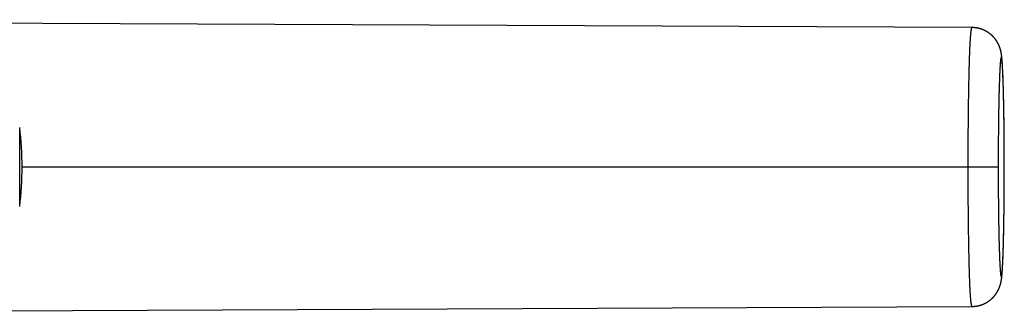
# Model space of a CAD drawing. Header units: millimetres. Extents: x 19 to 574, y -117 to 525.
# Tile 19 of 34: x 480 to 574, y 34 to 62. Entities that reach past the tile are written whole.
import ezdxf

# ---------------------------------------------------------------- set-up
doc = ezdxf.new("R2010")
doc.units = ezdxf.units.MM
doc.header["$LTSCALE"] = 23.1
doc.layers.get('0').update_dxf_attribs({"linetype": 'CONTINUOUS'})

msp = doc.modelspace()

# ---------------------------------------------------------------- linework, layer by layer
at = {"color": 7, "linetype": 'CONTINUOUS'}
for p, q in [((570.805, 61.036), (570.792, 61.036)), ((570.821, 61.036), (570.805, 61.036)), ((570.863, 61.035), (570.846, 61.036)), ((570.879, 61.035), (570.863, 61.035)), ((570.896, 61.034), (570.879, 61.035)), ((570.912, 61.033), (570.896, 61.034)), ((570.929, 61.032), (570.912, 61.033)), ((570.945, 61.032), (570.929, 61.032)), ((570.962, 61.03), (570.945, 61.032)), ((570.978, 61.029), (570.962, 61.03)), ((570.995, 61.028), (570.978, 61.029)), ((571.011, 61.027), (570.995, 61.028)), ((571.028, 61.025), (571.011, 61.027)), ((571.044, 61.024), (571.028, 61.025)), ((571.061, 61.022), (571.044, 61.024)), ((571.077, 61.021), (571.061, 61.022)), ((571.094, 61.019), (571.077, 61.021)), ((571.11, 61.017), (571.094, 61.019)), ((571.127, 61.015), (571.11, 61.017)), ((571.143, 61.013), (571.127, 61.015)), ((571.16, 61.011), (571.143, 61.013)), ((571.176, 61.008), (571.16, 61.011)), ((571.192, 61.006), (571.176, 61.008)), ((571.209, 61.003), (571.192, 61.006)), ((571.225, 61.001), (571.209, 61.003)), ((571.266, 60.994), (571.25, 60.997)), ((571.282, 60.991), (571.266, 60.994)), ((571.298, 60.988), (571.282, 60.991)), ((571.315, 60.985), (571.298, 60.988)), ((571.331, 60.982), (571.315, 60.985)), ((571.347, 60.978), (571.331, 60.982)), ((571.363, 60.975), (571.347, 60.978)), ((571.38, 60.972), (571.363, 60.975)), ((571.396, 60.968), (571.38, 60.972)), ((571.412, 60.964), (571.396, 60.968)), ((571.428, 60.961), (571.412, 60.964)), ((571.444, 60.957), (571.428, 60.961)), ((571.46, 60.953), (571.444, 60.957)), ((571.476, 60.949), (571.46, 60.953)), ((571.492, 60.944), (571.476, 60.949)), ((571.508, 60.94), (571.492, 60.944)), ((571.524, 60.936), (571.508, 60.94)), ((571.54, 60.931), (571.524, 60.936)), ((571.556, 60.927), (571.54, 60.931)), ((571.572, 60.922), (571.556, 60.927)), ((571.588, 60.918), (571.572, 60.922)), ((571.604, 60.913), (571.588, 60.918)), ((571.619, 60.908), (571.604, 60.913)), ((571.635, 60.903), (571.619, 60.908)), ((571.651, 60.898), (571.635, 60.903)), ((571.667, 60.893), (571.651, 60.898)), ((571.682, 60.887), (571.667, 60.893)), ((571.698, 60.882), (571.682, 60.887)), ((571.714, 60.877), (571.698, 60.882)), ((571.729, 60.871), (571.714, 60.877)), ((571.745, 60.865), (571.729, 60.871)), ((571.76, 60.86), (571.745, 60.865)), ((571.776, 60.854), (571.76, 60.86)), ((571.791, 60.848), (571.776, 60.854)), ((571.807, 60.842), (571.791, 60.848)), ((571.822, 60.836), (571.807, 60.842)), ((571.837, 60.83), (571.822, 60.836)), ((571.853, 60.823), (571.837, 60.83)), ((571.868, 60.817), (571.853, 60.823)), ((571.883, 60.811), (571.868, 60.817)), ((571.898, 60.804), (571.883, 60.811)), ((571.913, 60.797), (571.898, 60.804)), ((571.929, 60.791), (571.913, 60.797)), ((571.944, 60.784), (571.929, 60.791)), ((571.959, 60.777), (571.944, 60.784)), ((571.974, 60.77), (571.959, 60.777)), ((571.989, 60.763), (571.974, 60.77)), ((572.003, 60.756), (571.989, 60.763)), ((572.018, 60.749), (572.003, 60.756)), ((572.033, 60.741), (572.018, 60.749)), ((572.048, 60.734), (572.033, 60.741)), ((572.062, 60.726), (572.048, 60.734)), ((572.077, 60.719), (572.062, 60.726)), ((572.092, 60.711), (572.077, 60.719)), ((572.106, 60.703), (572.092, 60.711)), ((572.121, 60.696), (572.106, 60.703)), ((572.135, 60.688), (572.121, 60.696)), ((572.15, 60.68), (572.135, 60.688)), ((572.164, 60.672), (572.15, 60.68)), ((572.178, 60.663), (572.164, 60.672)), ((572.193, 60.655), (572.178, 60.663)), ((572.207, 60.647), (572.193, 60.655)), ((572.221, 60.638), (572.207, 60.647)), ((572.235, 60.63), (572.221, 60.638)), ((572.249, 60.621), (572.235, 60.63)), ((572.284, 60.6), (572.27, 60.608)), ((572.298, 60.591), (572.284, 60.6)), ((572.312, 60.582), (572.298, 60.591)), ((572.326, 60.573), (572.312, 60.582)), ((572.339, 60.564), (572.326, 60.573)), ((572.353, 60.555), (572.339, 60.564)), ((572.366, 60.545), (572.353, 60.555)), ((572.38, 60.536), (572.366, 60.545)), ((572.393, 60.527), (572.38, 60.536)), ((572.407, 60.517), (572.393, 60.527)), ((572.42, 60.508), (572.407, 60.517)), ((572.433, 60.498), (572.42, 60.508)), ((572.447, 60.488), (572.433, 60.498)), ((572.46, 60.479), (572.447, 60.488)), ((572.492, 60.454), (572.479, 60.464)), ((572.505, 60.444), (572.492, 60.454)), ((572.518, 60.434), (572.505, 60.444)), ((572.531, 60.424), (572.518, 60.434)), ((572.544, 60.414), (572.531, 60.424)), ((572.556, 60.403), (572.544, 60.414)), ((572.569, 60.393), (572.556, 60.403)), ((572.581, 60.383), (572.569, 60.393)), ((572.594, 60.372), (572.581, 60.383)), ((572.606, 60.362), (572.594, 60.372)), ((572.618, 60.351), (572.606, 60.362)), ((572.631, 60.34), (572.618, 60.351)), ((572.643, 60.33), (572.631, 60.34)), ((572.655, 60.319), (572.643, 60.33)), ((572.667, 60.308), (572.655, 60.319)), ((572.679, 60.297), (572.667, 60.308)), ((572.708, 60.27), (572.697, 60.281)), ((572.72, 60.259), (572.708, 60.27)), ((572.732, 60.248), (572.72, 60.259)), ((572.743, 60.237), (572.732, 60.248)), ((572.754, 60.225), (572.743, 60.237)), ((572.766, 60.214), (572.754, 60.225)), ((572.777, 60.203), (572.766, 60.214)), ((572.788, 60.192), (572.777, 60.203)), ((572.799, 60.18), (572.788, 60.192)), ((572.81, 60.169), (572.799, 60.18)), ((572.821, 60.157), (572.81, 60.169)), ((572.832, 60.146), (572.821, 60.157)), ((572.843, 60.134), (572.832, 60.146)), ((572.853, 60.123), (572.843, 60.134)), ((572.864, 60.111), (572.853, 60.123)), ((572.874, 60.099), (572.864, 60.111)), ((572.885, 60.088), (572.874, 60.099)), ((572.895, 60.076), (572.885, 60.088)), ((572.905, 60.064), (572.895, 60.076)), ((572.915, 60.053), (572.905, 60.064)), ((572.925, 60.041), (572.915, 60.053)), ((572.935, 60.029), (572.925, 60.041)), ((572.945, 60.017), (572.935, 60.029)), ((572.955, 60.006), (572.945, 60.017)), ((572.964, 59.994), (572.955, 60.006)), ((572.974, 59.982), (572.964, 59.994)), ((572.983, 59.97), (572.974, 59.982)), ((572.993, 59.958), (572.983, 59.97)), ((573.002, 59.947), (572.993, 59.958)), ((573.011, 59.935), (573.002, 59.947)), ((573.02, 59.923), (573.011, 59.935)), ((573.029, 59.911), (573.02, 59.923)), ((573.038, 59.899), (573.029, 59.911)), ((573.046, 59.888), (573.038, 59.899)), ((573.055, 59.876), (573.046, 59.888)), ((573.064, 59.864), (573.055, 59.876)), ((573.072, 59.852), (573.064, 59.864)), ((573.08, 59.841), (573.072, 59.852)), ((573.088, 59.829), (573.08, 59.841)), ((573.097, 59.817), (573.088, 59.829)), ((573.105, 59.806), (573.097, 59.817)), ((573.112, 59.794), (573.105, 59.806)), ((573.12, 59.782), (573.112, 59.794)), ((573.128, 59.771), (573.12, 59.782)), ((573.135, 59.759), (573.128, 59.771)), ((573.154, 59.731), (573.147, 59.742)), ((573.161, 59.72), (573.154, 59.731)), ((573.168, 59.708), (573.161, 59.72)), ((573.175, 59.697), (573.168, 59.708)), ((573.182, 59.686), (573.175, 59.697)), ((573.189, 59.675), (573.182, 59.686)), ((573.195, 59.664), (573.189, 59.675)), ((573.202, 59.653), (573.195, 59.664)), ((573.208, 59.642), (573.202, 59.653)), ((573.215, 59.631), (573.208, 59.642)), ((573.224, 59.614), (573.215, 59.631)), ((573.233, 59.598), (573.224, 59.614)), ((573.242, 59.582), (573.233, 59.598)), ((573.251, 59.567), (573.242, 59.582)), ((573.259, 59.551), (573.251, 59.567)), ((573.268, 59.536), (573.259, 59.551)), ((573.276, 59.52), (573.268, 59.536)), ((573.284, 59.505), (573.276, 59.52)), ((573.291, 59.49), (573.284, 59.505)), ((573.299, 59.475), (573.291, 59.49)), ((573.306, 59.46), (573.299, 59.475)), ((573.313, 59.446), (573.306, 59.46)), ((573.32, 59.432), (573.313, 59.446)), ((573.327, 59.417), (573.32, 59.432)), ((573.334, 59.403), (573.327, 59.417)), ((573.34, 59.39), (573.334, 59.403)), ((573.346, 59.376), (573.34, 59.39)), ((573.352, 59.363), (573.346, 59.376)), ((573.358, 59.35), (573.352, 59.363)), ((573.364, 59.337), (573.358, 59.35)), ((573.369, 59.324), (573.364, 59.337)), ((573.375, 59.312), (573.369, 59.324)), ((573.38, 59.299), (573.375, 59.312)), ((573.385, 59.287), (573.38, 59.299)), ((573.39, 59.275), (573.385, 59.287)), ((573.395, 59.263), (573.39, 59.275)), ((573.401, 59.247), (573.395, 59.263)), ((573.407, 59.232), (573.401, 59.247)), ((573.413, 59.216), (573.407, 59.232)), ((573.419, 59.201), (573.413, 59.216)), ((573.425, 59.186), (573.419, 59.201)), ((573.43, 59.172), (573.425, 59.186)), ((573.435, 59.157), (573.43, 59.172)), ((573.44, 59.143), (573.435, 59.157)), ((573.445, 59.129), (573.44, 59.143)), ((573.45, 59.115), (573.445, 59.129)), ((573.455, 59.101), (573.45, 59.115)), ((573.46, 59.087), (573.455, 59.101)), ((573.464, 59.074), (573.46, 59.087)), ((573.468, 59.06), (573.464, 59.074)), ((573.473, 59.047), (573.468, 59.06)), ((573.477, 59.034), (573.473, 59.047)), ((573.481, 59.021), (573.477, 59.034)), ((573.485, 59.007), (573.481, 59.021)), ((573.49, 58.991), (573.485, 59.007)), ((573.495, 58.975), (573.49, 58.991)), ((573.499, 58.959), (573.495, 58.975)), ((573.504, 58.943), (573.499, 58.959)), ((573.508, 58.927), (573.504, 58.943)), ((573.513, 58.911), (573.508, 58.927)), ((573.517, 58.895), (573.513, 58.911)), ((573.521, 58.879), (573.517, 58.895)), ((573.525, 58.863), (573.521, 58.879)), ((573.529, 58.847), (573.525, 58.863)), ((573.533, 58.831), (573.529, 58.847)), ((573.537, 58.815), (573.533, 58.831)), ((573.541, 58.799), (573.537, 58.815)), ((573.545, 58.782), (573.541, 58.799)), ((573.548, 58.766), (573.545, 58.782)), ((573.552, 58.749), (573.548, 58.766)), ((573.556, 58.732), (573.552, 58.749)), ((573.559, 58.715), (573.556, 58.732)), ((573.563, 58.698), (573.559, 58.715)), ((573.566, 58.681), (573.563, 58.698)), ((573.57, 58.663), (573.566, 58.681)), ((573.573, 58.645), (573.57, 58.663)), ((573.577, 58.626), (573.573, 58.645)), ((573.58, 58.607), (573.577, 58.626)), ((573.584, 58.587), (573.58, 58.607)), ((573.587, 58.567), (573.584, 58.587)), ((573.591, 58.546), (573.587, 58.567)), ((573.594, 58.524), (573.591, 58.546)), ((573.598, 58.502), (573.594, 58.524)), ((573.601, 58.479), (573.598, 58.502)), ((573.605, 58.454), (573.601, 58.479)), ((573.609, 58.428), (573.605, 58.454)), ((573.612, 58.401), (573.609, 58.428)), ((573.616, 58.372), (573.612, 58.401)), ((573.62, 58.341), (573.616, 58.372)), ((573.624, 58.308), (573.62, 58.341)), ((573.628, 58.273), (573.624, 58.308)), ((573.638, 58.184), (573.634, 58.227)), ((573.643, 58.136), (573.638, 58.184)), ((573.647, 58.094), (573.643, 58.136)), ((573.652, 58.047), (573.647, 58.094)), ((573.656, 57.995), (573.652, 58.047)), ((573.661, 57.943), (573.656, 57.995)), ((573.666, 57.881), (573.661, 57.943)), ((573.671, 57.809), (573.666, 57.881)), ((573.677, 57.728), (573.671, 57.809)), ((573.684, 57.637), (573.677, 57.728)), ((573.69, 57.534), (573.684, 57.637)), ((573.697, 57.42), (573.69, 57.534)), ((573.705, 57.291), (573.697, 57.42)), ((573.712, 57.147), (573.705, 57.291)), ((573.72, 56.987), (573.712, 57.147)), ((573.729, 56.809), (573.72, 56.987)), ((573.737, 56.612), (573.729, 56.809)), ((573.746, 56.394), (573.737, 56.612)), ((573.755, 56.139), (573.746, 56.394)), ((573.762, 55.947), (573.755, 56.139)), ((573.768, 55.765), (573.762, 55.947)), ((573.774, 55.563), (573.768, 55.765)), ((573.78, 55.37), (573.774, 55.563)), ((573.784, 55.206), (573.78, 55.37)), ((573.79, 55.005), (573.784, 55.206)), ((573.795, 54.817), (573.79, 55.005)), ((573.8, 54.591), (573.795, 54.817)), ((573.805, 54.376), (573.8, 54.591)), ((573.81, 54.139), (573.805, 54.376)), ((573.815, 53.896), (573.81, 54.139)), ((573.819, 53.667), (573.815, 53.896)), ((573.823, 53.433), (573.819, 53.667)), ((573.828, 53.155), (573.823, 53.433)), ((573.832, 52.893), (573.828, 53.155)), ((573.836, 52.626), (573.832, 52.893)), ((573.84, 52.334), (573.836, 52.626)), ((573.844, 52.037), (573.84, 52.334)), ((573.847, 51.779), (573.844, 52.037)), ((573.849, 51.561), (573.847, 51.779)), ((573.852, 51.341), (573.849, 51.561)), ((573.854, 51.119), (573.852, 51.341)), ((573.856, 50.828), (573.854, 51.119)), ((573.858, 50.534), (573.856, 50.828)), ((573.867, 46.926), (573.858, 50.534)), ((573.865, 46.243), (573.867, 46.926)), ((573.862, 45.569), (573.865, 46.243)), ((573.857, 44.862), (573.857, 44.907)), ((573.858, 45.043), (573.859, 45.088)), ((573.859, 45.156), (573.862, 45.569)), ((573.859, 45.088), (573.859, 45.156)), ((573.848, 43.908), (573.848, 43.952)), ((573.849, 44.017), (573.85, 44.061)), ((573.85, 44.127), (573.851, 44.171)), ((573.851, 44.237), (573.852, 44.281)), ((573.852, 44.347), (573.853, 44.392)), ((573.853, 44.458), (573.854, 44.503)), ((573.854, 44.57), (573.855, 44.614)), ((573.856, 44.749), (573.856, 44.794)), ((573.836, 42.953), (573.836, 42.995)), ((573.837, 43.057), (573.838, 43.099)), ((573.838, 43.099), (573.838, 43.14)), ((573.839, 43.203), (573.84, 43.245)), ((573.84, 43.287), (573.841, 43.329)), ((573.84, 43.245), (573.84, 43.287)), ((573.842, 43.393), (573.842, 43.435)), ((573.843, 43.499), (573.844, 43.542)), ((573.844, 43.542), (573.844, 43.584)), ((573.845, 43.692), (573.846, 43.735)), ((573.845, 43.649), (573.845, 43.692)), ((573.847, 43.8), (573.847, 43.843)), ((573.821, 42.05), (573.822, 42.089)), ((573.821, 42.011), (573.821, 42.05)), ((573.822, 42.089), (573.823, 42.128)), ((573.824, 42.226), (573.825, 42.266)), ((573.824, 42.187), (573.824, 42.226)), ((573.825, 42.266), (573.826, 42.305)), ((573.826, 42.345), (573.827, 42.385)), ((573.826, 42.305), (573.826, 42.345)), ((573.827, 42.385), (573.828, 42.425)), ((573.828, 42.465), (573.829, 42.505)), ((573.828, 42.425), (573.828, 42.465)), ((573.829, 42.505), (573.83, 42.545)), ((573.831, 42.646), (573.832, 42.687)), ((573.831, 42.606), (573.831, 42.646)), ((573.832, 42.687), (573.833, 42.728)), ((573.833, 42.768), (573.834, 42.809)), ((573.833, 42.728), (573.833, 42.768)), ((573.835, 42.912), (573.836, 42.953)), ((573.835, 42.871), (573.835, 42.912)), ((573.802, 41.117), (573.803, 41.152)), ((573.802, 41.081), (573.802, 41.117)), ((573.803, 41.152), (573.804, 41.206)), ((573.804, 41.206), (573.805, 41.242)), ((573.805, 41.242), (573.806, 41.279)), ((573.806, 41.279), (573.807, 41.333)), ((573.807, 41.333), (573.808, 41.37)), ((573.808, 41.37), (573.809, 41.406)), ((573.809, 41.406), (573.81, 41.443)), ((573.81, 41.48), (573.811, 41.536)), ((573.81, 41.443), (573.81, 41.48)), ((573.811, 41.536), (573.812, 41.573)), ((573.812, 41.573), (573.813, 41.611)), ((573.813, 41.611), (573.814, 41.648)), ((573.814, 41.686), (573.815, 41.724)), ((573.814, 41.648), (573.814, 41.686)), ((573.815, 41.724), (573.816, 41.761)), ((573.816, 41.761), (573.817, 41.8)), ((573.817, 41.838), (573.819, 41.895)), ((573.817, 41.8), (573.817, 41.838)), ((573.819, 41.934), (573.82, 41.972)), ((573.819, 41.895), (573.819, 41.934)), ((573.82, 41.972), (573.821, 42.011)), ((573.778, 40.15), (573.779, 40.198)), ((573.779, 40.198), (573.781, 40.263)), ((573.781, 40.263), (573.782, 40.312)), ((573.782, 40.312), (573.784, 40.378)), ((573.784, 40.378), (573.785, 40.428)), ((573.785, 40.428), (573.787, 40.478)), ((573.787, 40.478), (573.788, 40.528)), ((573.788, 40.528), (573.789, 40.578)), ((573.789, 40.578), (573.791, 40.629)), ((573.791, 40.629), (573.792, 40.663)), ((573.792, 40.663), (573.793, 40.715)), ((573.793, 40.715), (573.794, 40.766)), ((573.794, 40.766), (573.795, 40.801)), ((573.795, 40.801), (573.796, 40.853)), ((573.796, 40.853), (573.798, 40.905)), ((573.798, 40.94), (573.8, 40.993)), ((573.798, 40.905), (573.798, 40.94)), ((573.8, 41.028), (573.802, 41.081)), ((573.8, 40.993), (573.8, 41.028)), ((573.747, 39.221), (573.756, 39.476)), ((573.756, 39.476), (573.761, 39.609)), ((573.761, 39.609), (573.764, 39.713)), ((573.764, 39.713), (573.767, 39.805)), ((573.767, 39.805), (573.77, 39.882)), ((573.77, 39.882), (573.772, 39.959)), ((573.772, 39.959), (573.774, 40.022)), ((573.774, 40.022), (573.776, 40.086)), ((573.776, 40.086), (573.778, 40.15)), ((573.704, 38.298), (573.712, 38.441)), ((573.712, 38.441), (573.72, 38.601)), ((573.72, 38.601), (573.728, 38.778)), ((573.728, 38.778), (573.737, 38.989)), ((573.737, 38.989), (573.747, 39.221)), ((573.633, 37.365), (573.637, 37.408)), ((573.637, 37.408), (573.642, 37.454)), ((573.642, 37.454), (573.647, 37.507)), ((573.647, 37.507), (573.652, 37.554)), ((573.652, 37.554), (573.657, 37.607)), ((573.657, 37.607), (573.661, 37.659)), ((573.661, 37.659), (573.666, 37.72)), ((573.666, 37.72), (573.672, 37.792)), ((573.672, 37.792), (573.677, 37.873)), ((573.677, 37.873), (573.683, 37.953)), ((573.683, 37.953), (573.69, 38.055)), ((573.69, 38.055), (573.697, 38.169)), ((573.697, 38.169), (573.704, 38.298)), ((573.435, 36.44), (573.44, 36.455)), ((573.44, 36.455), (573.445, 36.469)), ((573.445, 36.469), (573.45, 36.483)), ((573.45, 36.483), (573.455, 36.497)), ((573.455, 36.497), (573.459, 36.51)), ((573.459, 36.51), (573.464, 36.524)), ((573.464, 36.524), (573.468, 36.538)), ((573.468, 36.538), (573.473, 36.551)), ((573.473, 36.551), (573.477, 36.564)), ((573.477, 36.564), (573.481, 36.577)), ((573.481, 36.577), (573.485, 36.591)), ((573.485, 36.591), (573.49, 36.607)), ((573.49, 36.607), (573.495, 36.623)), ((573.495, 36.623), (573.499, 36.639)), ((573.499, 36.639), (573.504, 36.655)), ((573.504, 36.655), (573.508, 36.671)), ((573.508, 36.671), (573.513, 36.687)), ((573.513, 36.687), (573.517, 36.703)), ((573.517, 36.703), (573.521, 36.719)), ((573.521, 36.719), (573.525, 36.735)), ((573.525, 36.735), (573.529, 36.751)), ((573.529, 36.751), (573.533, 36.767)), ((573.533, 36.767), (573.537, 36.783)), ((573.537, 36.783), (573.541, 36.799)), ((573.541, 36.799), (573.545, 36.816)), ((573.545, 36.816), (573.548, 36.832)), ((573.548, 36.832), (573.552, 36.849)), ((573.552, 36.849), (573.556, 36.866)), ((573.556, 36.866), (573.559, 36.883)), ((573.559, 36.883), (573.563, 36.9)), ((573.563, 36.9), (573.566, 36.918)), ((573.566, 36.918), (573.57, 36.935)), ((573.57, 36.935), (573.573, 36.954)), ((573.573, 36.954), (573.577, 36.972)), ((573.577, 36.972), (573.58, 36.991)), ((573.58, 36.991), (573.584, 37.011)), ((573.584, 37.011), (573.587, 37.031)), ((573.587, 37.031), (573.591, 37.052)), ((573.591, 37.052), (573.594, 37.072)), ((573.594, 37.072), (573.598, 37.097)), ((573.598, 37.097), (573.602, 37.122)), ((573.602, 37.122), (573.605, 37.148)), ((573.605, 37.148), (573.609, 37.174)), ((573.609, 37.174), (573.613, 37.2)), ((573.613, 37.2), (573.616, 37.227)), ((573.616, 37.227), (573.62, 37.258)), ((573.62, 37.258), (573.624, 37.292)), ((573.624, 37.292), (573.628, 37.327)), ((573.628, 37.327), (573.633, 37.365)), ((572.874, 35.498), (572.884, 35.51)), ((572.884, 35.51), (572.894, 35.521)), ((572.894, 35.521), (572.905, 35.533)), ((572.905, 35.533), (572.915, 35.545)), ((572.93, 35.562), (572.94, 35.574)), ((572.94, 35.574), (572.949, 35.586)), ((572.949, 35.586), (572.959, 35.598)), ((572.959, 35.598), (572.969, 35.609)), ((572.969, 35.609), (572.978, 35.621)), ((572.978, 35.621), (572.987, 35.633)), ((572.987, 35.633), (572.997, 35.645)), ((572.997, 35.645), (573.006, 35.657)), ((573.006, 35.657), (573.015, 35.668)), ((573.015, 35.668), (573.024, 35.68)), ((573.024, 35.68), (573.033, 35.692)), ((573.033, 35.692), (573.041, 35.704)), ((573.041, 35.704), (573.05, 35.716)), ((573.05, 35.716), (573.059, 35.727)), ((573.059, 35.727), (573.067, 35.739)), ((573.067, 35.739), (573.076, 35.751)), ((573.076, 35.751), (573.084, 35.763)), ((573.084, 35.763), (573.092, 35.774)), ((573.092, 35.774), (573.1, 35.786)), ((573.1, 35.786), (573.108, 35.797)), ((573.108, 35.797), (573.116, 35.809)), ((573.116, 35.809), (573.123, 35.821)), ((573.123, 35.821), (573.131, 35.832)), ((573.131, 35.832), (573.139, 35.844)), ((573.139, 35.844), (573.146, 35.855)), ((573.157, 35.872), (573.164, 35.883)), ((573.164, 35.883), (573.171, 35.895)), ((573.171, 35.895), (573.178, 35.906)), ((573.178, 35.906), (573.185, 35.917)), ((573.185, 35.917), (573.192, 35.928)), ((573.192, 35.928), (573.198, 35.939)), ((573.198, 35.939), (573.205, 35.95)), ((573.205, 35.95), (573.211, 35.961)), ((573.211, 35.961), (573.217, 35.972)), ((573.217, 35.972), (573.224, 35.983)), ((573.224, 35.983), (573.233, 35.999)), ((573.233, 35.999), (573.242, 36.015)), ((573.242, 36.015), (573.25, 36.031)), ((573.25, 36.031), (573.259, 36.046)), ((573.259, 36.046), (573.267, 36.062)), ((573.267, 36.062), (573.275, 36.077)), ((573.275, 36.077), (573.283, 36.092)), ((573.283, 36.092), (573.291, 36.107)), ((573.291, 36.107), (573.298, 36.122)), ((573.298, 36.122), (573.306, 36.137)), ((573.306, 36.137), (573.313, 36.151)), ((573.313, 36.151), (573.32, 36.166)), ((573.32, 36.166), (573.327, 36.18)), ((573.327, 36.18), (573.333, 36.194)), ((573.333, 36.194), (573.339, 36.208)), ((573.339, 36.208), (573.346, 36.221)), ((573.346, 36.221), (573.352, 36.234)), ((573.352, 36.234), (573.358, 36.248)), ((573.358, 36.248), (573.363, 36.26)), ((573.363, 36.26), (573.369, 36.273)), ((573.369, 36.273), (573.374, 36.286)), ((573.374, 36.286), (573.379, 36.298)), ((573.379, 36.298), (573.385, 36.311)), ((573.385, 36.311), (573.39, 36.323)), ((573.39, 36.323), (573.394, 36.335)), ((573.394, 36.335), (573.401, 36.35)), ((573.401, 36.35), (573.407, 36.366)), ((573.407, 36.366), (573.413, 36.381)), ((573.413, 36.381), (573.419, 36.396)), ((573.419, 36.396), (573.424, 36.411)), ((573.424, 36.411), (573.43, 36.426)), ((573.43, 36.426), (573.435, 36.44)), ((571.011, 34.571), (571.028, 34.573)), ((571.028, 34.573), (571.044, 34.574)), ((571.044, 34.574), (571.061, 34.576)), ((571.061, 34.576), (571.077, 34.578)), ((571.077, 34.578), (571.094, 34.579)), ((571.094, 34.579), (571.11, 34.581)), ((571.11, 34.581), (571.127, 34.583)), ((571.127, 34.583), (571.143, 34.585)), ((571.143, 34.585), (571.159, 34.588)), ((571.159, 34.588), (571.176, 34.59)), ((571.176, 34.59), (571.192, 34.592)), ((571.217, 34.596), (571.233, 34.599)), ((571.233, 34.599), (571.249, 34.601)), ((571.249, 34.601), (571.266, 34.604)), ((571.266, 34.604), (571.282, 34.607)), ((571.282, 34.607), (571.298, 34.61)), ((571.298, 34.61), (571.314, 34.613)), ((571.314, 34.613), (571.331, 34.616)), ((571.331, 34.616), (571.347, 34.62)), ((571.347, 34.62), (571.363, 34.623)), ((571.363, 34.623), (571.379, 34.627)), ((571.379, 34.627), (571.395, 34.63)), ((571.42, 34.636), (571.436, 34.639)), ((571.436, 34.639), (571.452, 34.643)), ((571.452, 34.643), (571.468, 34.647)), ((571.468, 34.647), (571.484, 34.652)), ((571.484, 34.652), (571.5, 34.656)), ((571.5, 34.656), (571.516, 34.66)), ((571.516, 34.66), (571.532, 34.664)), ((571.532, 34.664), (571.548, 34.669)), ((571.572, 34.676), (571.587, 34.68)), ((571.587, 34.68), (571.603, 34.685)), ((571.603, 34.685), (571.619, 34.69)), ((571.619, 34.69), (571.635, 34.695)), ((571.635, 34.695), (571.651, 34.7)), ((571.651, 34.7), (571.666, 34.705)), ((571.666, 34.705), (571.682, 34.711)), ((571.682, 34.711), (571.698, 34.716)), ((571.698, 34.716), (571.713, 34.721)), ((571.713, 34.721), (571.729, 34.727)), ((571.729, 34.727), (571.744, 34.733)), ((571.744, 34.733), (571.76, 34.738)), ((571.76, 34.738), (571.775, 34.744)), ((571.775, 34.744), (571.791, 34.75)), ((571.791, 34.75), (571.806, 34.756)), ((571.806, 34.756), (571.822, 34.762)), ((571.822, 34.762), (571.837, 34.768)), ((571.837, 34.768), (571.852, 34.775)), ((571.852, 34.775), (571.867, 34.781)), ((571.867, 34.781), (571.883, 34.787)), ((571.883, 34.787), (571.898, 34.794)), ((571.898, 34.794), (571.913, 34.801)), ((571.913, 34.801), (571.928, 34.807)), ((571.928, 34.807), (571.943, 34.814)), ((571.943, 34.814), (571.958, 34.821)), ((571.958, 34.821), (571.973, 34.828)), ((571.973, 34.828), (571.988, 34.835)), ((571.988, 34.835), (572.003, 34.842)), ((572.003, 34.842), (572.018, 34.849)), ((572.018, 34.849), (572.033, 34.857)), ((572.033, 34.857), (572.047, 34.864)), ((572.047, 34.864), (572.062, 34.872)), ((572.084, 34.883), (572.099, 34.891)), ((572.099, 34.891), (572.113, 34.898)), ((572.113, 34.898), (572.128, 34.906)), ((572.128, 34.906), (572.142, 34.914)), ((572.142, 34.914), (572.156, 34.922)), ((572.156, 34.922), (572.171, 34.93)), ((572.171, 34.93), (572.185, 34.939)), ((572.185, 34.939), (572.199, 34.947)), ((572.199, 34.947), (572.213, 34.955)), ((572.213, 34.955), (572.228, 34.964)), ((572.228, 34.964), (572.242, 34.972)), ((572.242, 34.972), (572.256, 34.981)), ((572.256, 34.981), (572.27, 34.99)), ((572.29, 35.003), (572.304, 35.012)), ((572.304, 35.012), (572.318, 35.021)), ((572.318, 35.021), (572.332, 35.03)), ((572.332, 35.03), (572.345, 35.039)), ((572.345, 35.039), (572.359, 35.048)), ((572.359, 35.048), (572.373, 35.057)), ((572.373, 35.057), (572.386, 35.066)), ((572.386, 35.066), (572.4, 35.076)), ((572.4, 35.076), (572.413, 35.085)), ((572.413, 35.085), (572.426, 35.095)), ((572.426, 35.095), (572.439, 35.105)), ((572.439, 35.105), (572.453, 35.114)), ((572.453, 35.114), (572.466, 35.124)), ((572.466, 35.124), (572.479, 35.134)), ((572.498, 35.149), (572.511, 35.159)), ((572.511, 35.159), (572.524, 35.169)), ((572.524, 35.169), (572.537, 35.179)), ((572.537, 35.179), (572.549, 35.189)), ((572.549, 35.189), (572.562, 35.2)), ((572.562, 35.2), (572.574, 35.21)), ((572.574, 35.21), (572.587, 35.22)), ((572.587, 35.22), (572.599, 35.231)), ((572.599, 35.231), (572.612, 35.241)), ((572.612, 35.241), (572.624, 35.252)), ((572.624, 35.252), (572.636, 35.263)), ((572.636, 35.263), (572.648, 35.273)), ((572.648, 35.273), (572.66, 35.284)), ((572.66, 35.284), (572.672, 35.295)), ((572.672, 35.295), (572.684, 35.306)), ((572.684, 35.306), (572.696, 35.317)), ((572.696, 35.317), (572.708, 35.328)), ((572.708, 35.328), (572.719, 35.339)), ((572.719, 35.339), (572.731, 35.35)), ((572.731, 35.35), (572.742, 35.361)), ((572.742, 35.361), (572.754, 35.372)), ((572.754, 35.372), (572.765, 35.383)), ((572.765, 35.383), (572.776, 35.395)), ((572.776, 35.395), (572.787, 35.406)), ((572.787, 35.406), (572.799, 35.417)), ((572.799, 35.417), (572.81, 35.429)), ((572.81, 35.429), (572.82, 35.44)), ((572.82, 35.44), (572.831, 35.452)), ((572.831, 35.452), (572.842, 35.463)), ((572.842, 35.463), (572.853, 35.475)), ((572.853, 35.475), (572.863, 35.486)), ((572.863, 35.486), (572.874, 35.498)), ((401.741, 33.815), (570.792, 34.562)), ((570.813, 34.562), (570.829, 34.562)), ((570.829, 34.562), (570.846, 34.563)), ((570.846, 34.563), (570.863, 34.563)), ((570.863, 34.563), (570.879, 34.564)), ((570.879, 34.564), (570.896, 34.564)), ((570.896, 34.564), (570.912, 34.565)), ((570.912, 34.565), (570.929, 34.566)), ((570.929, 34.566), (570.945, 34.567)), ((570.945, 34.567), (570.962, 34.568)), ((570.962, 34.568), (570.978, 34.569)), ((570.978, 34.569), (570.995, 34.57)), ((570.995, 34.57), (571.011, 34.571))]:
    msp.add_line(p, q, dxfattribs=at)
at = {"color": 9, "linetype": 'CONTINUOUS'}
for p, q in [((480.43, 47.799), (480.43, 51.441)), ((480.43, 44.157), (480.43, 47.799)), ((573.29, 47.799), (480.661, 47.799)), ((573.29, 47.799), (572.756, 47.799)), ((573.867, 47.799), (573.868, 47.799))]:
    msp.add_line(p, q, dxfattribs=at)
at = {"color": 7, "linetype": 'CONTINUOUS'}
for points in [[(570.792, 61.036), (401.741, 61.783)], [(570.846, 61.036), (570.838, 61.036), (570.821, 61.036)], [(571.25, 60.997), (571.241, 60.998), (571.225, 61.001)], [(572.27, 60.608), (572.263, 60.613), (572.249, 60.621)], [(572.479, 60.464), (572.473, 60.469), (572.46, 60.479)], [(572.697, 60.281), (572.691, 60.286), (572.679, 60.297)], [(573.147, 59.742), (573.143, 59.748), (573.135, 59.759)], [(573.634, 58.227), (573.633, 58.235), (573.628, 58.273)], [(573.856, 44.794), (573.857, 44.817), (573.857, 44.862)], [(573.857, 44.907), (573.857, 44.929), (573.858, 44.975)], [(573.858, 44.975), (573.858, 44.997), (573.858, 45.043)], [(573.848, 43.952), (573.849, 43.973), (573.849, 44.017)], [(573.85, 44.061), (573.85, 44.083), (573.85, 44.127)], [(573.851, 44.171), (573.851, 44.193), (573.851, 44.237)], [(573.852, 44.281), (573.852, 44.303), (573.852, 44.347)], [(573.853, 44.392), (573.853, 44.414), (573.853, 44.458)], [(573.854, 44.503), (573.854, 44.525), (573.854, 44.57)], [(573.855, 44.682), (573.856, 44.704), (573.856, 44.749)], [(573.855, 44.614), (573.855, 44.637), (573.855, 44.682)], [(573.836, 42.995), (573.837, 43.015), (573.837, 43.057)], [(573.838, 43.14), (573.839, 43.161), (573.839, 43.203)], [(573.841, 43.329), (573.841, 43.35), (573.842, 43.393)], [(573.842, 43.435), (573.843, 43.456), (573.843, 43.499)], [(573.844, 43.584), (573.844, 43.606), (573.845, 43.649)], [(573.846, 43.735), (573.846, 43.756), (573.847, 43.8)], [(573.847, 43.843), (573.847, 43.865), (573.848, 43.908)], [(573.823, 42.128), (573.823, 42.147), (573.824, 42.187)], [(573.83, 42.545), (573.83, 42.565), (573.831, 42.606)], [(573.834, 42.809), (573.834, 42.83), (573.835, 42.871)], [(572.915, 35.545), (572.92, 35.551), (572.93, 35.562)], [(573.146, 35.855), (573.15, 35.861), (573.157, 35.872)], [(571.192, 34.592), (571.2, 34.593), (571.217, 34.596)], [(571.395, 34.63), (571.404, 34.632), (571.42, 34.636)], [(571.548, 34.669), (571.556, 34.671), (571.572, 34.676)], [(572.062, 34.872), (572.069, 34.875), (572.084, 34.883)], [(572.27, 34.99), (572.277, 34.994), (572.29, 35.003)], [(572.479, 35.134), (572.485, 35.139), (572.498, 35.149)], [(570.792, 34.562), (570.796, 34.562), (570.813, 34.562)]]:
    msp.add_lwpolyline(points, dxfattribs=at)
at = {"color": 9, "linetype": 'CONTINUOUS'}
for points in [[(480.43, 47.799), (480.43, 49.733), (480.43, 51.111), (480.43, 51.441)], [(480.43, 44.157), (480.43, 45.128), (480.43, 46.87), (480.43, 47.799)]]:
    msp.add_lwpolyline(points, dxfattribs=at)
at = {"color": 7, "linetype": 'CONTINUOUS'}
msp.add_arc((450.161, 47.799), 30.5, 352.93117, 7.06884, dxfattribs=at)
at = {"color": 9, "linetype": 'CONTINUOUS'}
for points, knots in [([(570.792, 61.036), (570.791, 61.036), (570.789, 61.036), (570.786, 61.035), (570.783, 61.034), (570.78, 61.032), (570.778, 61.03), (570.775, 61.027), (570.772, 61.023), (570.769, 61.019), (570.766, 61.015), (570.763, 61.01), (570.761, 61.004), (570.758, 60.998), (570.755, 60.992), (570.752, 60.985), (570.749, 60.977), (570.747, 60.969), (570.744, 60.96), (570.74, 60.948), (570.735, 60.931), (570.73, 60.909), (570.725, 60.885), (570.719, 60.859), (570.714, 60.831), (570.709, 60.8), (570.704, 60.768), (570.698, 60.734), (570.693, 60.697), (570.688, 60.659), (570.683, 60.619), (570.678, 60.576), (570.673, 60.532), (570.668, 60.485), (570.662, 60.42), (570.654, 60.332), (570.644, 60.222), (570.635, 60.104), (570.626, 59.978), (570.618, 59.845), (570.609, 59.704), (570.601, 59.557), (570.592, 59.402), (570.584, 59.24), (570.577, 59.071), (570.569, 58.895), (570.562, 58.713), (570.555, 58.524), (570.545, 58.26), (570.536, 57.987), (570.528, 57.707), (570.521, 57.488), (570.515, 57.264), (570.507, 56.954), (570.498, 56.553), (570.487, 56.058), (570.477, 55.545), (570.467, 55.014), (570.458, 54.468), (570.45, 53.907), (570.442, 53.334), (570.436, 52.748), (570.429, 52.152), (570.424, 51.547), (570.419, 50.934), (570.416, 50.315), (570.413, 49.69), (570.41, 49.061), (570.409, 48.431), (570.409, 48.01), (570.409, 47.799)], [0, 0, 0, 0, 0.00022, 0.000446, 0.000685, 0.000943, 0.001223, 0.00153, 0.001866, 0.002232, 0.002631, 0.003063, 0.00353, 0.004031, 0.004569, 0.005142, 0.005752, 0.006399, 0.007083, 0.007804, 0.009359, 0.011064, 0.01292, 0.014927, 0.017087, 0.019398, 0.021862, 0.024477, 0.027245, 0.030164, 0.033234, 0.036454, 0.039824, 0.043342, 0.047008, 0.054782, 0.063138, 0.072069, 0.081569, 0.091632, 0.102251, 0.113416, 0.12512, 0.137351, 0.1501, 0.163355, 0.177108, 0.191348, 0.206064, 0.236885, 0.252968, 0.269482, 0.286416, 0.303759, 0.33962, 0.376969, 0.41571, 0.45574, 0.496956, 0.539255, 0.582532, 0.626689, 0.671632, 0.717269, 0.763506, 0.810249, 0.857387, 0.904802, 0.952379, 1, 1, 1, 1]), ([(573.867, 47.799), (573.867, 48.129), (573.867, 48.623), (573.864, 49.28), (573.861, 49.929), (573.857, 50.573), (573.852, 51.209), (573.847, 51.677), (573.841, 52.137), (573.835, 52.588), (573.829, 53.029), (573.821, 53.459), (573.814, 53.877), (573.805, 54.282), (573.796, 54.673), (573.787, 55.049), (573.777, 55.408), (573.766, 55.75), (573.755, 56.074), (573.745, 56.332), (573.737, 56.528), (573.731, 56.668), (573.725, 56.802), (573.719, 56.931), (573.712, 57.055), (573.706, 57.172), (573.699, 57.285), (573.693, 57.391), (573.686, 57.491), (573.679, 57.585), (573.672, 57.674), (573.665, 57.756), (573.658, 57.831), (573.652, 57.89), (573.648, 57.935), (573.644, 57.965), (573.64, 57.994), (573.637, 58.022), (573.633, 58.048), (573.63, 58.072), (573.626, 58.094), (573.622, 58.115), (573.619, 58.134), (573.615, 58.152), (573.612, 58.168), (573.608, 58.182), (573.605, 58.193), (573.602, 58.201), (573.601, 58.206), (573.599, 58.211), (573.597, 58.215), (573.595, 58.219), (573.593, 58.223), (573.591, 58.226), (573.59, 58.229), (573.588, 58.231), (573.586, 58.233), (573.584, 58.235), (573.582, 58.236), (573.58, 58.236), (573.578, 58.236), (573.577, 58.236), (573.575, 58.236), (573.573, 58.234), (573.571, 58.233), (573.569, 58.231), (573.567, 58.229), (573.565, 58.226), (573.564, 58.223), (573.562, 58.219), (573.56, 58.215), (573.558, 58.211), (573.556, 58.206), (573.555, 58.201), (573.552, 58.193), (573.549, 58.182), (573.545, 58.168), (573.542, 58.152), (573.538, 58.134), (573.534, 58.115), (573.531, 58.094), (573.527, 58.071), (573.524, 58.047), (573.52, 58.021), (573.516, 57.994), (573.513, 57.965), (573.509, 57.934), (573.504, 57.89), (573.499, 57.83), (573.492, 57.755), (573.485, 57.673), (573.478, 57.584), (573.471, 57.49), (573.464, 57.39), (573.458, 57.284), (573.451, 57.172), (573.445, 57.054), (573.438, 56.93), (573.432, 56.801), (573.426, 56.667), (573.42, 56.527), (573.412, 56.331), (573.402, 56.073), (573.391, 55.749), (573.38, 55.407), (573.37, 55.048), (573.361, 54.673), (573.352, 54.282), (573.343, 53.877), (573.335, 53.459), (573.328, 53.029), (573.322, 52.588), (573.316, 52.137), (573.31, 51.677), (573.305, 51.209), (573.3, 50.573), (573.295, 49.929), (573.292, 49.28), (573.29, 48.623), (573.29, 48.129), (573.29, 47.799)], [0, 0, 0, 0, 0.047318, 0.070863, 0.09427, 0.140485, 0.163198, 0.185585, 0.207597, 0.229185, 0.250297, 0.270887, 0.290903, 0.310293, 0.329005, 0.346988, 0.364196, 0.380579, 0.396088, 0.410674, 0.417608, 0.424295, 0.430729, 0.436906, 0.44282, 0.448465, 0.453835, 0.458926, 0.463735, 0.468256, 0.472487, 0.476424, 0.480062, 0.4834, 0.484954, 0.486432, 0.487833, 0.489157, 0.490403, 0.491571, 0.492662, 0.493676, 0.494611, 0.49547, 0.49625, 0.496954, 0.49758, 0.497865, 0.498131, 0.498378, 0.498607, 0.498817, 0.499009, 0.499183, 0.499341, 0.499482, 0.499608, 0.49972, 0.499821, 0.499914, 0.500002, 0.500091, 0.500184, 0.500286, 0.500399, 0.500525, 0.500667, 0.500826, 0.501001, 0.501194, 0.501405, 0.501634, 0.501882, 0.502149, 0.502435, 0.503063, 0.503769, 0.504551, 0.505411, 0.506348, 0.507363, 0.508456, 0.509626, 0.510874, 0.512199, 0.513602, 0.515081, 0.516637, 0.519977, 0.523618, 0.527556, 0.531788, 0.536311, 0.54112, 0.546211, 0.551582, 0.557227, 0.56314, 0.569316, 0.57575, 0.582436, 0.589368, 0.603951, 0.619457, 0.635837, 0.65304, 0.671019, 0.689726, 0.709112, 0.729124, 0.749711, 0.770822, 0.792408, 0.814418, 0.836804, 0.859517, 0.905731, 0.929138, 0.952682, 1, 1, 1, 1]), ([(570.409, 47.799), (570.409, 47.588), (570.409, 47.168), (570.41, 46.537), (570.413, 45.909), (570.416, 45.284), (570.419, 44.664), (570.424, 44.051), (570.429, 43.446), (570.436, 42.85), (570.442, 42.265), (570.45, 41.691), (570.458, 41.13), (570.467, 40.584), (570.477, 40.053), (570.487, 39.54), (570.498, 39.045), (570.509, 38.57), (570.521, 38.116), (570.534, 37.684), (570.545, 37.339), (570.555, 37.075), (570.562, 36.886), (570.569, 36.704), (570.577, 36.528), (570.584, 36.359), (570.592, 36.197), (570.601, 36.042), (570.609, 35.894), (570.618, 35.754), (570.626, 35.62), (570.635, 35.495), (570.644, 35.377), (570.654, 35.266), (570.662, 35.179), (570.668, 35.113), (570.673, 35.067), (570.678, 35.022), (570.683, 34.98), (570.688, 34.939), (570.693, 34.901), (570.698, 34.865), (570.704, 34.83), (570.709, 34.798), (570.714, 34.768), (570.719, 34.74), (570.725, 34.713), (570.73, 34.689), (570.735, 34.667), (570.74, 34.65), (570.744, 34.638), (570.747, 34.629), (570.749, 34.621), (570.752, 34.613), (570.755, 34.606), (570.758, 34.6), (570.76, 34.594), (570.763, 34.588), (570.766, 34.583), (570.769, 34.579), (570.772, 34.575), (570.775, 34.571), (570.777, 34.568), (570.78, 34.566), (570.783, 34.564), (570.786, 34.563), (570.789, 34.562), (570.791, 34.562), (570.792, 34.562)], [0, 0, 0, 0, 0.047618, 0.095187, 0.142593, 0.18972, 0.236455, 0.282689, 0.328328, 0.373277, 0.417442, 0.460727, 0.503033, 0.544256, 0.584289, 0.62303, 0.660377, 0.696232, 0.730502, 0.763092, 0.793908, 0.808623, 0.822861, 0.836614, 0.84987, 0.862618, 0.87485, 0.886554, 0.89772, 0.908339, 0.918402, 0.927905, 0.936838, 0.945196, 0.952971, 0.956639, 0.960158, 0.963528, 0.966749, 0.969819, 0.972739, 0.975506, 0.978122, 0.980586, 0.982899, 0.985059, 0.987068, 0.988926, 0.990632, 0.992188, 0.99291, 0.993594, 0.994242, 0.994853, 0.995427, 0.995965, 0.996467, 0.996935, 0.997367, 0.997767, 0.998133, 0.998469, 0.998776, 0.999057, 0.999314, 0.999554, 0.99978, 1, 1, 1, 1]), ([(573.29, 47.799), (573.29, 47.469), (573.29, 46.975), (573.292, 46.318), (573.295, 45.669), (573.3, 45.025), (573.305, 44.389), (573.31, 43.921), (573.316, 43.461), (573.322, 43.01), (573.328, 42.569), (573.335, 42.139), (573.343, 41.721), (573.352, 41.316), (573.361, 40.926), (573.37, 40.55), (573.38, 40.191), (573.391, 39.849), (573.402, 39.525), (573.412, 39.267), (573.42, 39.071), (573.426, 38.931), (573.432, 38.797), (573.438, 38.668), (573.445, 38.544), (573.451, 38.427), (573.458, 38.315), (573.464, 38.208), (573.471, 38.108), (573.478, 38.014), (573.485, 37.925), (573.492, 37.843), (573.499, 37.768), (573.504, 37.708), (573.509, 37.664), (573.513, 37.634), (573.516, 37.604), (573.52, 37.577), (573.524, 37.551), (573.527, 37.527), (573.531, 37.504), (573.534, 37.483), (573.538, 37.464), (573.542, 37.447), (573.545, 37.431), (573.549, 37.416), (573.552, 37.405), (573.555, 37.398), (573.556, 37.392), (573.558, 37.387), (573.56, 37.383), (573.562, 37.379), (573.564, 37.375), (573.565, 37.372), (573.567, 37.369), (573.569, 37.367), (573.571, 37.365), (573.573, 37.364), (573.575, 37.363), (573.577, 37.362), (573.578, 37.362), (573.58, 37.362), (573.582, 37.363), (573.584, 37.364), (573.586, 37.365), (573.588, 37.367), (573.59, 37.369), (573.591, 37.372), (573.593, 37.375), (573.595, 37.379), (573.597, 37.383), (573.599, 37.387), (573.601, 37.392), (573.602, 37.397), (573.605, 37.405), (573.608, 37.416), (573.612, 37.43), (573.615, 37.446), (573.619, 37.464), (573.622, 37.483), (573.626, 37.504), (573.63, 37.526), (573.633, 37.551), (573.637, 37.576), (573.64, 37.604), (573.644, 37.633), (573.648, 37.664), (573.652, 37.708), (573.658, 37.767), (573.665, 37.843), (573.672, 37.925), (573.679, 38.013), (573.686, 38.107), (573.693, 38.207), (573.699, 38.314), (573.706, 38.426), (573.712, 38.543), (573.719, 38.667), (573.725, 38.796), (573.731, 38.93), (573.737, 39.07), (573.745, 39.266), (573.755, 39.524), (573.766, 39.848), (573.777, 40.19), (573.787, 40.549), (573.796, 40.925), (573.805, 41.316), (573.814, 41.721), (573.821, 42.139), (573.829, 42.569), (573.835, 43.01), (573.841, 43.461), (573.847, 43.921), (573.852, 44.389), (573.857, 45.025), (573.861, 45.669), (573.864, 46.318), (573.867, 46.975), (573.867, 47.469), (573.867, 47.799)], [0, 0, 0, 0, 0.047318, 0.070862, 0.094269, 0.140483, 0.163196, 0.185582, 0.207592, 0.229178, 0.250288, 0.270875, 0.290888, 0.310275, 0.328982, 0.346961, 0.364164, 0.380544, 0.396049, 0.410632, 0.417565, 0.424251, 0.430685, 0.436861, 0.442775, 0.448419, 0.45379, 0.458881, 0.46369, 0.468213, 0.472446, 0.476385, 0.480026, 0.483366, 0.484921, 0.4864, 0.487802, 0.489127, 0.490375, 0.491545, 0.492637, 0.493652, 0.49459, 0.49545, 0.496233, 0.496938, 0.497567, 0.497852, 0.498119, 0.498367, 0.498597, 0.498808, 0.499, 0.499176, 0.499334, 0.499476, 0.499602, 0.499715, 0.499817, 0.49991, 0.499998, 0.500087, 0.50018, 0.500281, 0.500393, 0.500519, 0.500661, 0.500818, 0.500993, 0.501185, 0.501395, 0.501623, 0.50187, 0.502136, 0.50242, 0.503047, 0.50375, 0.504531, 0.505389, 0.506324, 0.507338, 0.508429, 0.509598, 0.510844, 0.512168, 0.513569, 0.515047, 0.516602, 0.51994, 0.523578, 0.527514, 0.531745, 0.536266, 0.541074, 0.546165, 0.551536, 0.557181, 0.563094, 0.569271, 0.575705, 0.582392, 0.589325, 0.603912, 0.619421, 0.635805, 0.653012, 0.670995, 0.689707, 0.709097, 0.729112, 0.749702, 0.770815, 0.792403, 0.814415, 0.836802, 0.859515, 0.90573, 0.929137, 0.952682, 1, 1, 1, 1])]:
    msp.add_open_spline(points, degree=3, knots=knots, dxfattribs=at)

doc.saveas('drawing.dxf')
